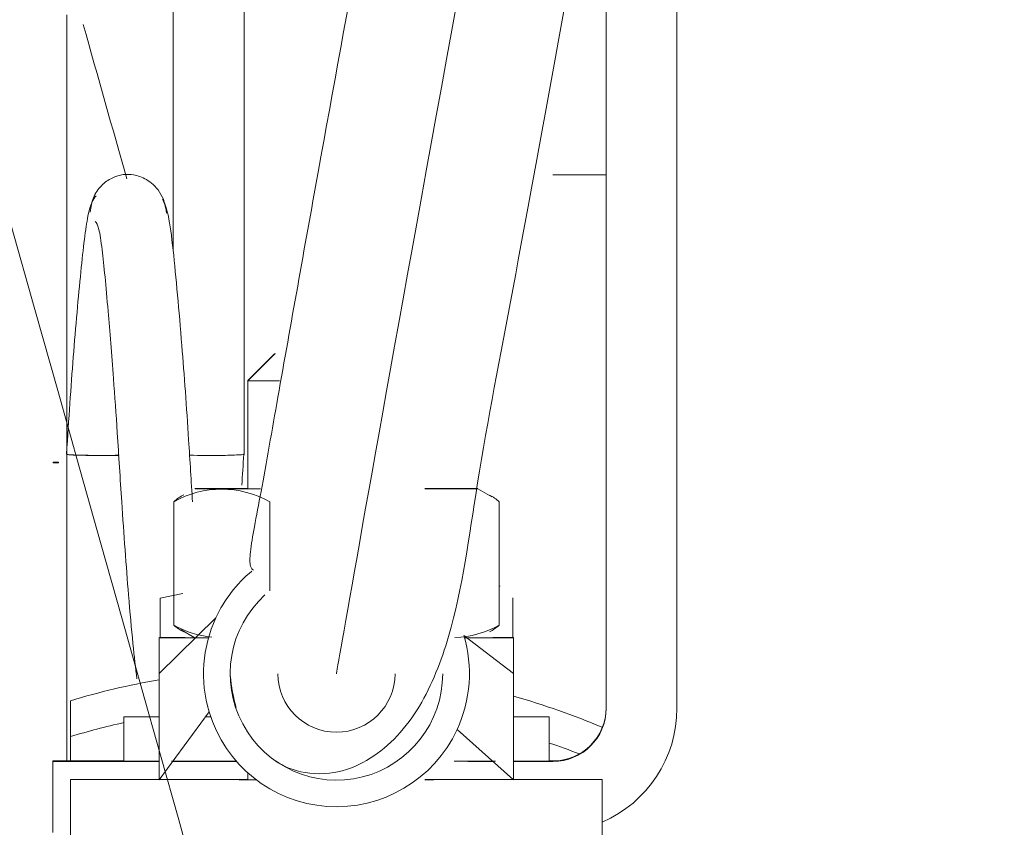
# Model space of a CAD drawing. Header units: millimetres. Extents: x -2674 to -2203, y -551 to -52.
# Tile 117 of 138: x -2285.03 to -2284.474, y -73.37 to -72.914. Entities that reach past the tile are written whole.
import ezdxf
from ezdxf.lldxf.tags import DXFTag

# ---------------------------------------------------------------- set-up
doc = ezdxf.new("R2010")
doc.units = ezdxf.units.MM
doc.layers.add('layer 1', color=7, linetype='Continuous')
tags = doc.linetypes.add('New Line10', pattern=[28.3, 19, -3.1, 3.1, -3.1]).pattern_tags.tags
tags[10:11] = [DXFTag(74, 4), DXFTag(75, 0), DXFTag(340, '0'), DXFTag(46, 1.0), DXFTag(50, 0.0), DXFTag(44, 0.0), DXFTag(45, 0.0)]
tags[8:9] = [DXFTag(74, 4), DXFTag(75, 0), DXFTag(340, '0'), DXFTag(46, 1.0), DXFTag(50, 0.0), DXFTag(44, 0.0), DXFTag(45, 0.0)]
tags[6:7] = [DXFTag(74, 4), DXFTag(75, 0), DXFTag(340, '0'), DXFTag(46, 1.0), DXFTag(50, 0.0), DXFTag(44, 0.0), DXFTag(45, 0.0)]
tags[4:5] = [DXFTag(74, 4), DXFTag(75, 0), DXFTag(340, '0'), DXFTag(46, 1.0), DXFTag(50, 0.0), DXFTag(44, 0.0), DXFTag(45, 0.0)]
tags = doc.linetypes.add('New Line13', pattern=[28.3, 19, -3.1, 3.1, -3.1]).pattern_tags.tags
tags[10:11] = [DXFTag(74, 4), DXFTag(75, 0), DXFTag(340, '0'), DXFTag(46, 1.0), DXFTag(50, 0.0), DXFTag(44, 0.0), DXFTag(45, 0.0)]
tags[8:9] = [DXFTag(74, 4), DXFTag(75, 0), DXFTag(340, '0'), DXFTag(46, 1.0), DXFTag(50, 0.0), DXFTag(44, 0.0), DXFTag(45, 0.0)]
tags[6:7] = [DXFTag(74, 4), DXFTag(75, 0), DXFTag(340, '0'), DXFTag(46, 1.0), DXFTag(50, 0.0), DXFTag(44, 0.0), DXFTag(45, 0.0)]
tags[4:5] = [DXFTag(74, 4), DXFTag(75, 0), DXFTag(340, '0'), DXFTag(46, 1.0), DXFTag(50, 0.0), DXFTag(44, 0.0), DXFTag(45, 0.0)]
tags = doc.linetypes.add('New Line7', pattern=[28.3, 19, -3.1, 3.1, -3.1]).pattern_tags.tags
tags[10:11] = [DXFTag(74, 4), DXFTag(75, 0), DXFTag(340, '0'), DXFTag(46, 1.0), DXFTag(50, 0.0), DXFTag(44, 0.0), DXFTag(45, 0.0)]
tags[8:9] = [DXFTag(74, 4), DXFTag(75, 0), DXFTag(340, '0'), DXFTag(46, 1.0), DXFTag(50, 0.0), DXFTag(44, 0.0), DXFTag(45, 0.0)]
tags[6:7] = [DXFTag(74, 4), DXFTag(75, 0), DXFTag(340, '0'), DXFTag(46, 1.0), DXFTag(50, 0.0), DXFTag(44, 0.0), DXFTag(45, 0.0)]
tags[4:5] = [DXFTag(74, 4), DXFTag(75, 0), DXFTag(340, '0'), DXFTag(46, 1.0), DXFTag(50, 0.0), DXFTag(44, 0.0), DXFTag(45, 0.0)]

msp = doc.modelspace()

# ---------------------------------------------------------------- linework, layer by layer
at = {"layer": 'layer 1', "linetype": 'New Line7', "lineweight": 9}
msp.add_open_spline([(-2290.80426, -52.67996), (-2290.80426, -52.67996), (-2290.80426, -52.67996), (-2290.80426, -52.67996), (-2290.80426, -52.67996), (-2290.80426, -52.67996), (-2284.83086, -73.73066), (-2284.83786, -73.73066), (-2284.83786, -73.73066), (-2284.83786, -73.73066), (-2284.83796, -73.73066), (-2284.83796, -73.73066)], degree=3, knots=[0, 0, 0, 0, 0.25, 0.25, 0.25, 0.25, 0.5, 0.5, 0.5, 0.5, 1, 1, 1, 1], dxfattribs=at)
at = {"layer": 'layer 1', "linetype": 'New Line13', "lineweight": 9}
msp.add_open_spline([(-2284.54386, -71.89816), (-2284.54386, -71.88876), (-2284.54386, -71.87936), (-2284.54386, -71.86996), (-2284.54386, -71.86996), (-2284.54386, -69.95976), (-2285.35076, -70.21006), (-2285.81526, -71.79456), (-2285.81526, -71.79456), (-2286.51296, -74.17496), (-2286.43786, -79.56646), (-2286.26386, -82.81576), (-2286.26386, -82.81576), (-2286.15636, -84.82396), (-2286.01106, -86.01386), (-2286.01106, -88.53376), (-2286.01106, -88.53376), (-2286.01106, -88.53906), (-2286.01106, -88.54446), (-2286.01106, -88.54976), (-2286.01106, -88.54976), (-2286.01106, -92.71616), (-2286.17996, -96.49006), (-2286.17996, -100.65646), (-2286.17996, -100.65646), (-2286.17996, -100.65816), (-2286.17996, -100.65986), (-2286.17996, -100.66146)], degree=3, knots=[0, 0, 0, 0, 0.125, 0.125, 0.125, 0.125, 0.25, 0.25, 0.25, 0.25, 0.375, 0.375, 0.375, 0.375, 0.5, 0.5, 0.5, 0.5, 0.625, 0.625, 0.625, 0.625, 0.75, 0.75, 0.75, 0.75, 1, 1, 1, 1], dxfattribs=at)
at = {"layer": 'layer 1', "lineweight": 9}
for points, knots in [([(-2284.47416, -71.87896), (-2284.47646, -71.71956), (-2284.47916, -71.58496), (-2284.48816, -71.45806), (-2284.48816, -71.45806), (-2284.49636, -71.34256), (-2284.50966, -71.23356), (-2284.52646, -71.13606), (-2284.52646, -71.13606), (-2284.54106, -71.05126), (-2284.55816, -70.97516), (-2284.57806, -70.90686), (-2284.57806, -70.90686), (-2284.59076, -70.86306), (-2284.60456, -70.82236), (-2284.61946, -70.78496), (-2284.61946, -70.78496), (-2284.63206, -70.75326), (-2284.64536, -70.72386), (-2284.65946, -70.69666), (-2284.65946, -70.69666), (-2284.67136, -70.67366), (-2284.68376, -70.65226), (-2284.69706, -70.63216), (-2284.69706, -70.63216), (-2284.71206, -70.60946), (-2284.72806, -70.58826), (-2284.74506, -70.56926), (-2284.74506, -70.56926), (-2284.77266, -70.53846), (-2284.80266, -70.51316), (-2284.83396, -70.49426), (-2284.83396, -70.49426), (-2284.86726, -70.47416), (-2284.90186, -70.46136), (-2284.93666, -70.45526), (-2284.93666, -70.45526), (-2284.97026, -70.44926), (-2285.00416, -70.44956), (-2285.03816, -70.45546), (-2285.03816, -70.45546), (-2285.06986, -70.46096), (-2285.10166, -70.47126), (-2285.13366, -70.48636), (-2285.13366, -70.48636), (-2285.16066, -70.49906), (-2285.18786, -70.51526), (-2285.21436, -70.53426), (-2285.21436, -70.53426), (-2285.23876, -70.55166), (-2285.26266, -70.57156), (-2285.28636, -70.59356), (-2285.28636, -70.59356), (-2285.31486, -70.62026), (-2285.34306, -70.65036), (-2285.37096, -70.68356), (-2285.37096, -70.68356), (-2285.40366, -70.72256), (-2285.43596, -70.76596), (-2285.46796, -70.81396), (-2285.46796, -70.81396), (-2285.50006, -70.86206), (-2285.53196, -70.91476), (-2285.56326, -70.97196), (-2285.56326, -70.97196), (-2285.59336, -71.02676), (-2285.62306, -71.08566), (-2285.65216, -71.14856), (-2285.65216, -71.14856), (-2285.68006, -71.20876), (-2285.70736, -71.27256), (-2285.73416, -71.34016), (-2285.73416, -71.34016), (-2285.76046, -71.40656), (-2285.78626, -71.47656), (-2285.81136, -71.55016), (-2285.81136, -71.55016), (-2285.86126, -71.69676), (-2285.90836, -71.85786), (-2285.95206, -72.03236), (-2285.95206, -72.03236), (-2285.99556, -72.20606), (-2286.03576, -72.39296), (-2286.07276, -72.59116), (-2286.07276, -72.59116), (-2286.10976, -72.78936), (-2286.14356, -72.99876), (-2286.17426, -73.21716), (-2286.17426, -73.21716), (-2286.20506, -73.43576), (-2286.23266, -73.66336), (-2286.25746, -73.89786), (-2286.25746, -73.89786), (-2286.28236, -74.13286), (-2286.30436, -74.37486), (-2286.32386, -74.62206), (-2286.32386, -74.62206), (-2286.34336, -74.87046), (-2286.36026, -75.12416), (-2286.37486, -75.38146), (-2286.37486, -75.38146), (-2286.38136, -75.49636), (-2286.38736, -75.61206), (-2286.39296, -75.72836), (-2286.39296, -75.72836), (-2286.39876, -75.84896), (-2286.40406, -75.97026), (-2286.40896, -76.09216), (-2286.40896, -76.09216), (-2286.41396, -76.21836), (-2286.41846, -76.34516), (-2286.42256, -76.47246), (-2286.42256, -76.47246), (-2286.42656, -76.59426), (-2286.42996, -76.71646), (-2286.43306, -76.83906), (-2286.43306, -76.83906), (-2286.43576, -76.94246), (-2286.43806, -77.04616), (-2286.44006, -77.15006), (-2286.44006, -77.15006), (-2286.44176, -77.23476), (-2286.44326, -77.31956), (-2286.44456, -77.40436), (-2286.44456, -77.40436), (-2286.44596, -77.49256), (-2286.44716, -77.58086), (-2286.44816, -77.66916), (-2286.44816, -77.66916), (-2286.44956, -77.79696), (-2286.45066, -77.92486), (-2286.45136, -78.05286), (-2286.45136, -78.05286), (-2286.45216, -78.20326), (-2286.45246, -78.35376), (-2286.45236, -78.50406), (-2286.45236, -78.50406), (-2286.45226, -78.65246), (-2286.45166, -78.80066), (-2286.45066, -78.94856), (-2286.45066, -78.94856), (-2286.44966, -79.09056), (-2286.44826, -79.23216), (-2286.44656, -79.37336), (-2286.44656, -79.37336), (-2286.44496, -79.50876), (-2286.44296, -79.64376), (-2286.44056, -79.77826), (-2286.44056, -79.77826), (-2286.43826, -79.91116), (-2286.43566, -80.04356), (-2286.43276, -80.17536), (-2286.43276, -80.17536), (-2286.42706, -80.43856), (-2286.42006, -80.69906), (-2286.41206, -80.95526), (-2286.41206, -80.95526), (-2286.40416, -81.21116), (-2286.39516, -81.46286), (-2286.38546, -81.70876), (-2286.38546, -81.70876), (-2286.37566, -81.95426), (-2286.36506, -82.19406), (-2286.35386, -82.42566), (-2286.35386, -82.42566), (-2286.34266, -82.65696), (-2286.33076, -82.88016), (-2286.31856, -83.09446), (-2286.31856, -83.09446), (-2286.30626, -83.30916), (-2286.29366, -83.51496), (-2286.28086, -83.71506), (-2286.28086, -83.71506), (-2286.26816, -83.91576), (-2286.25526, -84.11076), (-2286.24236, -84.30356), (-2286.24236, -84.30356), (-2286.22956, -84.49646), (-2286.21686, -84.68726), (-2286.20436, -84.87966), (-2286.20436, -84.87966), (-2286.19196, -85.07136), (-2286.17986, -85.26466), (-2286.16826, -85.46416), (-2286.16826, -85.46416), (-2286.15686, -85.66176), (-2286.14586, -85.86536), (-2286.13586, -86.07876), (-2286.13586, -86.07876), (-2286.12846, -86.23666), (-2286.12146, -86.39996), (-2286.11526, -86.56956), (-2286.11526, -86.56956), (-2286.10906, -86.73786), (-2286.10346, -86.91246), (-2286.09876, -87.09286), (-2286.09876, -87.09286), (-2286.09476, -87.24716), (-2286.09136, -87.40576), (-2286.08866, -87.56756), (-2286.08866, -87.56756), (-2286.08596, -87.73236), (-2286.08396, -87.90046), (-2286.08266, -88.06996), (-2286.08266, -88.06996), (-2286.08136, -88.24606), (-2286.08096, -88.42376), (-2286.08096, -88.60116), (-2286.08096, -88.60116), (-2286.08096, -88.77776), (-2286.08136, -88.95416), (-2286.08206, -89.13026), (-2286.08206, -89.13026), (-2286.08266, -89.30416), (-2286.08356, -89.47776), (-2286.08476, -89.65076), (-2286.08476, -89.65076), (-2286.08586, -89.82256), (-2286.08726, -89.99386), (-2286.08886, -90.16436), (-2286.08886, -90.16436), (-2286.09046, -90.33446), (-2286.09226, -90.50376), (-2286.09426, -90.67236), (-2286.09426, -90.67236), (-2286.09846, -91.02506), (-2286.10356, -91.37446), (-2286.10906, -91.72066), (-2286.10906, -91.72066), (-2286.11466, -92.06726), (-2286.12086, -92.41066), (-2286.12736, -92.75176), (-2286.12736, -92.75176), (-2286.13396, -93.09306), (-2286.14086, -93.43206), (-2286.14786, -93.76986), (-2286.14786, -93.76986), (-2286.15496, -94.10776), (-2286.16216, -94.44456), (-2286.16926, -94.78156), (-2286.16926, -94.78156), (-2286.17646, -95.11836), (-2286.18356, -95.45536), (-2286.19046, -95.79396), (-2286.19046, -95.79396), (-2286.19556, -96.04206), (-2286.20046, -96.29086), (-2286.20516, -96.54106), (-2286.20516, -96.54106), (-2286.20996, -96.79096), (-2286.21446, -97.04206), (-2286.21866, -97.29496), (-2286.21866, -97.29496), (-2286.22286, -97.54286), (-2286.22676, -97.79246), (-2286.23026, -98.04376), (-2286.23026, -98.04376), (-2286.23166, -98.13966), (-2286.23296, -98.23596), (-2286.23416, -98.33246), (-2286.23416, -98.33246), (-2286.23536, -98.43056), (-2286.23656, -98.52896), (-2286.23776, -98.62776), (-2286.23776, -98.62776), (-2286.23916, -98.75106), (-2286.24046, -98.87476), (-2286.24166, -98.99866), (-2286.24166, -98.99866), (-2286.24316, -99.15156), (-2286.24436, -99.30466), (-2286.24556, -99.45986), (-2286.24556, -99.45986), (-2286.24686, -99.64486), (-2286.24796, -99.83276), (-2286.24866, -100.01326), (-2286.24866, -100.01326), (-2286.24926, -100.17476), (-2286.24956, -100.33026), (-2286.24976, -100.50146)], [0, 0, 0, 0, 0.014085, 0.014085, 0.014085, 0.014085, 0.028169, 0.028169, 0.028169, 0.028169, 0.042254, 0.042254, 0.042254, 0.042254, 0.056338, 0.056338, 0.056338, 0.056338, 0.070423, 0.070423, 0.070423, 0.070423, 0.084507, 0.084507, 0.084507, 0.084507, 0.098592, 0.098592, 0.098592, 0.098592, 0.112676, 0.112676, 0.112676, 0.112676, 0.126761, 0.126761, 0.126761, 0.126761, 0.140845, 0.140845, 0.140845, 0.140845, 0.15493, 0.15493, 0.15493, 0.15493, 0.169014, 0.169014, 0.169014, 0.169014, 0.183099, 0.183099, 0.183099, 0.183099, 0.197183, 0.197183, 0.197183, 0.197183, 0.211268, 0.211268, 0.211268, 0.211268, 0.225352, 0.225352, 0.225352, 0.225352, 0.239437, 0.239437, 0.239437, 0.239437, 0.253521, 0.253521, 0.253521, 0.253521, 0.267606, 0.267606, 0.267606, 0.267606, 0.28169, 0.28169, 0.28169, 0.28169, 0.295775, 0.295775, 0.295775, 0.295775, 0.309859, 0.309859, 0.309859, 0.309859, 0.323944, 0.323944, 0.323944, 0.323944, 0.338028, 0.338028, 0.338028, 0.338028, 0.352113, 0.352113, 0.352113, 0.352113, 0.366197, 0.366197, 0.366197, 0.366197, 0.380282, 0.380282, 0.380282, 0.380282, 0.394366, 0.394366, 0.394366, 0.394366, 0.408451, 0.408451, 0.408451, 0.408451, 0.422535, 0.422535, 0.422535, 0.422535, 0.43662, 0.43662, 0.43662, 0.43662, 0.450704, 0.450704, 0.450704, 0.450704, 0.464789, 0.464789, 0.464789, 0.464789, 0.478873, 0.478873, 0.478873, 0.478873, 0.492958, 0.492958, 0.492958, 0.492958, 0.507042, 0.507042, 0.507042, 0.507042, 0.521127, 0.521127, 0.521127, 0.521127, 0.535211, 0.535211, 0.535211, 0.535211, 0.549296, 0.549296, 0.549296, 0.549296, 0.56338, 0.56338, 0.56338, 0.56338, 0.577465, 0.577465, 0.577465, 0.577465, 0.591549, 0.591549, 0.591549, 0.591549, 0.605634, 0.605634, 0.605634, 0.605634, 0.619718, 0.619718, 0.619718, 0.619718, 0.633803, 0.633803, 0.633803, 0.633803, 0.647887, 0.647887, 0.647887, 0.647887, 0.661972, 0.661972, 0.661972, 0.661972, 0.676056, 0.676056, 0.676056, 0.676056, 0.690141, 0.690141, 0.690141, 0.690141, 0.704225, 0.704225, 0.704225, 0.704225, 0.71831, 0.71831, 0.71831, 0.71831, 0.732394, 0.732394, 0.732394, 0.732394, 0.746479, 0.746479, 0.746479, 0.746479, 0.760563, 0.760563, 0.760563, 0.760563, 0.774648, 0.774648, 0.774648, 0.774648, 0.788732, 0.788732, 0.788732, 0.788732, 0.802817, 0.802817, 0.802817, 0.802817, 0.816901, 0.816901, 0.816901, 0.816901, 0.830986, 0.830986, 0.830986, 0.830986, 0.84507, 0.84507, 0.84507, 0.84507, 0.859155, 0.859155, 0.859155, 0.859155, 0.873239, 0.873239, 0.873239, 0.873239, 0.887324, 0.887324, 0.887324, 0.887324, 0.901408, 0.901408, 0.901408, 0.901408, 0.915493, 0.915493, 0.915493, 0.915493, 0.929577, 0.929577, 0.929577, 0.929577, 0.943662, 0.943662, 0.943662, 0.943662, 0.957746, 0.957746, 0.957746, 0.957746, 0.971831, 0.971831, 0.971831, 0.971831, 1, 1, 1, 1]), ([(-2286.10986, -100.50146), (-2286.10966, -100.35056), (-2286.10936, -100.21246), (-2286.10886, -100.06926), (-2286.10886, -100.06926), (-2286.10836, -99.90186), (-2286.10736, -99.72726), (-2286.10626, -99.55536), (-2286.10626, -99.55536), (-2286.10526, -99.40826), (-2286.10406, -99.26306), (-2286.10276, -99.11786), (-2286.10276, -99.11786), (-2286.10166, -98.99676), (-2286.10046, -98.87576), (-2286.09916, -98.75516), (-2286.09916, -98.75516), (-2286.09816, -98.65846), (-2286.09706, -98.56196), (-2286.09586, -98.46576), (-2286.09586, -98.46576), (-2286.09476, -98.37886), (-2286.09366, -98.29206), (-2286.09256, -98.20546), (-2286.09256, -98.20546), (-2286.08976, -97.99646), (-2286.08666, -97.78876), (-2286.08346, -97.58216), (-2286.08346, -97.58216), (-2286.08006, -97.36976), (-2286.07646, -97.15866), (-2286.07276, -96.94856), (-2286.07276, -96.94856), (-2286.06596, -96.57226), (-2286.05876, -96.19926), (-2286.05116, -95.82816), (-2286.05116, -95.82816), (-2286.04366, -95.45696), (-2286.03586, -95.08776), (-2286.02796, -94.71876), (-2286.02796, -94.71876), (-2286.02096, -94.38936), (-2286.01396, -94.06016), (-2286.00706, -93.72976), (-2286.00706, -93.72976), (-2286.00016, -93.39976), (-2285.99346, -93.06866), (-2285.98716, -92.73526), (-2285.98716, -92.73526), (-2285.98076, -92.40246), (-2285.97476, -92.06746), (-2285.96926, -91.72936), (-2285.96926, -91.72936), (-2285.96386, -91.39206), (-2285.95896, -91.05166), (-2285.95476, -90.70806), (-2285.95476, -90.70806), (-2285.95246, -90.51306), (-2285.95036, -90.31706), (-2285.94856, -90.12016), (-2285.94856, -90.12016), (-2285.94666, -89.92216), (-2285.94516, -89.72336), (-2285.94396, -89.52376), (-2285.94396, -89.52376), (-2285.94286, -89.32206), (-2285.94196, -89.11956), (-2285.94146, -88.91676), (-2285.94146, -88.91676), (-2285.94096, -88.70936), (-2285.94066, -88.50156), (-2285.94146, -88.29446), (-2285.94146, -88.29446), (-2285.94226, -88.09246), (-2285.94406, -87.89116), (-2285.94676, -87.69386), (-2285.94676, -87.69386), (-2285.94956, -87.50176), (-2285.95326, -87.31346), (-2285.95786, -87.13106), (-2285.95786, -87.13106), (-2285.96236, -86.94856), (-2285.96786, -86.77186), (-2285.97406, -86.60146), (-2285.97406, -86.60146), (-2285.98026, -86.43006), (-2285.98716, -86.26496), (-2285.99456, -86.10546), (-2285.99456, -86.10546), (-2286.00446, -85.89046), (-2286.01536, -85.68546), (-2286.02686, -85.48666), (-2286.02686, -85.48666), (-2286.03836, -85.28666), (-2286.05036, -85.09306), (-2286.06276, -84.90136), (-2286.06276, -84.90136), (-2286.07506, -84.70946), (-2286.08776, -84.51956), (-2286.10056, -84.32766), (-2286.10056, -84.32766), (-2286.11326, -84.13656), (-2286.12606, -83.94346), (-2286.13876, -83.74496), (-2286.13876, -83.74496), (-2286.15136, -83.54756), (-2286.16396, -83.34466), (-2286.17616, -83.13336), (-2286.17616, -83.13336), (-2286.18826, -82.92276), (-2286.20006, -82.70386), (-2286.21126, -82.47666), (-2286.21126, -82.47666), (-2286.22246, -82.24926), (-2286.23306, -82.01376), (-2286.24286, -81.77236), (-2286.24286, -81.77236), (-2286.25266, -81.53056), (-2286.26166, -81.28296), (-2286.26966, -81.03106), (-2286.26966, -81.03106), (-2286.27776, -80.77876), (-2286.28486, -80.52216), (-2286.29086, -80.26266), (-2286.29086, -80.26266), (-2286.29386, -80.13286), (-2286.29656, -80.00226), (-2286.29896, -79.87106), (-2286.29896, -79.87106), (-2286.30136, -79.73926), (-2286.30356, -79.60696), (-2286.30536, -79.47406), (-2286.30536, -79.47406), (-2286.30716, -79.33626), (-2286.30866, -79.19786), (-2286.30986, -79.05916), (-2286.30986, -79.05916), (-2286.31106, -78.91466), (-2286.31186, -78.76966), (-2286.31226, -78.62456), (-2286.31226, -78.62456), (-2286.31256, -78.47436), (-2286.31256, -78.32396), (-2286.31196, -78.17346), (-2286.31196, -78.17346), (-2286.31146, -78.03936), (-2286.31056, -77.90516), (-2286.30926, -77.77106), (-2286.30926, -77.77106), (-2286.30836, -77.67686), (-2286.30716, -77.58266), (-2286.30586, -77.48856), (-2286.30586, -77.48856), (-2286.30466, -77.40726), (-2286.30336, -77.32606), (-2286.30196, -77.24486), (-2286.30196, -77.24486), (-2286.30016, -77.14766), (-2286.29816, -77.05056), (-2286.29586, -76.95366), (-2286.29586, -76.95366), (-2286.29316, -76.83736), (-2286.29016, -76.72136), (-2286.28666, -76.60566), (-2286.28666, -76.60566), (-2286.28286, -76.47726), (-2286.27866, -76.34926), (-2286.27386, -76.22186), (-2286.27386, -76.22186), (-2286.26926, -76.09816), (-2286.26416, -75.97486), (-2286.25856, -75.85226), (-2286.25856, -75.85226), (-2286.25326, -75.73406), (-2286.24746, -75.61636), (-2286.24116, -75.49946), (-2286.24116, -75.49946), (-2286.22716, -75.23956), (-2286.21086, -74.98326), (-2286.19186, -74.73206), (-2286.19186, -74.73206), (-2286.17316, -74.48326), (-2286.15186, -74.23946), (-2286.12766, -74.00256), (-2286.12766, -74.00256), (-2286.10356, -73.76606), (-2286.07656, -73.53646), (-2286.04656, -73.31586), (-2286.04656, -73.31586), (-2286.01666, -73.09556), (-2285.98366, -72.88416), (-2285.94746, -72.68396), (-2285.94746, -72.68396), (-2285.91136, -72.48416), (-2285.87206, -72.29546), (-2285.82966, -72.12046), (-2285.82966, -72.12046), (-2285.78696, -71.94496), (-2285.74116, -71.78316), (-2285.69286, -71.63696), (-2285.69286, -71.63696), (-2285.66856, -71.56346), (-2285.64366, -71.49386), (-2285.61826, -71.42806), (-2285.61826, -71.42806), (-2285.59256, -71.36136), (-2285.56636, -71.29846), (-2285.53986, -71.23956), (-2285.53986, -71.23956), (-2285.51216, -71.17816), (-2285.48426, -71.12106), (-2285.45616, -71.06816), (-2285.45616, -71.06816), (-2285.42696, -71.01306), (-2285.39756, -70.96266), (-2285.36806, -70.91686), (-2285.36806, -70.91686), (-2285.33826, -70.87036), (-2285.30846, -70.82866), (-2285.27906, -70.79206), (-2285.27906, -70.79206), (-2285.25356, -70.76026), (-2285.22836, -70.73236), (-2285.20376, -70.70826), (-2285.20376, -70.70826), (-2285.18366, -70.68846), (-2285.16386, -70.67126), (-2285.14496, -70.65676), (-2285.14496, -70.65676), (-2285.12516, -70.64166), (-2285.10626, -70.62936), (-2285.08786, -70.61956), (-2285.08786, -70.61956), (-2285.06586, -70.60796), (-2285.04446, -70.59976), (-2285.02376, -70.59516), (-2285.02376, -70.59516), (-2285.00146, -70.59026), (-2284.97996, -70.58966), (-2284.95976, -70.59306), (-2284.95976, -70.59306), (-2284.93876, -70.59666), (-2284.91916, -70.60476), (-2284.90026, -70.61696), (-2284.90026, -70.61696), (-2284.88216, -70.62876), (-2284.86476, -70.64426), (-2284.84686, -70.66506), (-2284.84686, -70.66506), (-2284.83576, -70.67796), (-2284.82446, -70.69286), (-2284.81296, -70.71046), (-2284.81296, -70.71046), (-2284.80286, -70.72596), (-2284.79266, -70.74366), (-2284.78256, -70.76306), (-2284.78256, -70.76306), (-2284.77076, -70.78596), (-2284.75936, -70.81136), (-2284.74836, -70.83926), (-2284.74836, -70.83926), (-2284.73536, -70.87226), (-2284.72306, -70.90866), (-2284.71156, -70.94866), (-2284.71156, -70.94866), (-2284.69826, -70.99456), (-2284.68606, -71.04526), (-2284.67526, -71.10026), (-2284.67526, -71.10026), (-2284.66316, -71.16176), (-2284.65266, -71.22866), (-2284.64386, -71.30196), (-2284.64386, -71.30196), (-2284.63406, -71.38306), (-2284.62626, -71.47186), (-2284.62166, -71.56396), (-2284.62166, -71.56396), (-2284.61756, -71.64336), (-2284.61586, -71.72516), (-2284.61476, -71.81736)], [0, 0, 0, 0, 0.014085, 0.014085, 0.014085, 0.014085, 0.028169, 0.028169, 0.028169, 0.028169, 0.042254, 0.042254, 0.042254, 0.042254, 0.056338, 0.056338, 0.056338, 0.056338, 0.070423, 0.070423, 0.070423, 0.070423, 0.084507, 0.084507, 0.084507, 0.084507, 0.098592, 0.098592, 0.098592, 0.098592, 0.112676, 0.112676, 0.112676, 0.112676, 0.126761, 0.126761, 0.126761, 0.126761, 0.140845, 0.140845, 0.140845, 0.140845, 0.15493, 0.15493, 0.15493, 0.15493, 0.169014, 0.169014, 0.169014, 0.169014, 0.183099, 0.183099, 0.183099, 0.183099, 0.197183, 0.197183, 0.197183, 0.197183, 0.211268, 0.211268, 0.211268, 0.211268, 0.225352, 0.225352, 0.225352, 0.225352, 0.239437, 0.239437, 0.239437, 0.239437, 0.253521, 0.253521, 0.253521, 0.253521, 0.267606, 0.267606, 0.267606, 0.267606, 0.28169, 0.28169, 0.28169, 0.28169, 0.295775, 0.295775, 0.295775, 0.295775, 0.309859, 0.309859, 0.309859, 0.309859, 0.323944, 0.323944, 0.323944, 0.323944, 0.338028, 0.338028, 0.338028, 0.338028, 0.352113, 0.352113, 0.352113, 0.352113, 0.366197, 0.366197, 0.366197, 0.366197, 0.380282, 0.380282, 0.380282, 0.380282, 0.394366, 0.394366, 0.394366, 0.394366, 0.408451, 0.408451, 0.408451, 0.408451, 0.422535, 0.422535, 0.422535, 0.422535, 0.43662, 0.43662, 0.43662, 0.43662, 0.450704, 0.450704, 0.450704, 0.450704, 0.464789, 0.464789, 0.464789, 0.464789, 0.478873, 0.478873, 0.478873, 0.478873, 0.492958, 0.492958, 0.492958, 0.492958, 0.507042, 0.507042, 0.507042, 0.507042, 0.521127, 0.521127, 0.521127, 0.521127, 0.535211, 0.535211, 0.535211, 0.535211, 0.549296, 0.549296, 0.549296, 0.549296, 0.56338, 0.56338, 0.56338, 0.56338, 0.577465, 0.577465, 0.577465, 0.577465, 0.591549, 0.591549, 0.591549, 0.591549, 0.605634, 0.605634, 0.605634, 0.605634, 0.619718, 0.619718, 0.619718, 0.619718, 0.633803, 0.633803, 0.633803, 0.633803, 0.647887, 0.647887, 0.647887, 0.647887, 0.661972, 0.661972, 0.661972, 0.661972, 0.676056, 0.676056, 0.676056, 0.676056, 0.690141, 0.690141, 0.690141, 0.690141, 0.704225, 0.704225, 0.704225, 0.704225, 0.71831, 0.71831, 0.71831, 0.71831, 0.732394, 0.732394, 0.732394, 0.732394, 0.746479, 0.746479, 0.746479, 0.746479, 0.760563, 0.760563, 0.760563, 0.760563, 0.774648, 0.774648, 0.774648, 0.774648, 0.788732, 0.788732, 0.788732, 0.788732, 0.802817, 0.802817, 0.802817, 0.802817, 0.816901, 0.816901, 0.816901, 0.816901, 0.830986, 0.830986, 0.830986, 0.830986, 0.84507, 0.84507, 0.84507, 0.84507, 0.859155, 0.859155, 0.859155, 0.859155, 0.873239, 0.873239, 0.873239, 0.873239, 0.887324, 0.887324, 0.887324, 0.887324, 0.901408, 0.901408, 0.901408, 0.901408, 0.915493, 0.915493, 0.915493, 0.915493, 0.929577, 0.929577, 0.929577, 0.929577, 0.943662, 0.943662, 0.943662, 0.943662, 0.957746, 0.957746, 0.957746, 0.957746, 0.971831, 0.971831, 0.971831, 0.971831, 1, 1, 1, 1]), ([(-2284.60016, -71.79316), (-2284.60266, -71.79656), (-2284.60516, -71.80016), (-2284.60746, -71.80396), (-2284.60746, -71.80396), (-2284.61146, -71.81046), (-2284.61526, -71.81776), (-2284.61836, -71.82486), (-2284.61836, -71.82486), (-2284.62286, -71.83496), (-2284.62606, -71.84486), (-2284.62896, -71.85456), (-2284.62896, -71.85456), (-2284.63196, -71.86466), (-2284.63486, -71.87466), (-2284.63766, -71.88526), (-2284.63766, -71.88526), (-2284.64156, -71.89956), (-2284.64546, -71.91476), (-2284.64936, -71.93036), (-2284.64936, -71.93036), (-2284.66046, -71.97516), (-2284.67126, -72.02266), (-2284.68176, -72.07106), (-2284.68176, -72.07106), (-2284.69426, -72.12826), (-2284.70636, -72.18666), (-2284.71836, -72.24586), (-2284.71836, -72.24586), (-2284.73096, -72.30756), (-2284.74326, -72.37006), (-2284.75546, -72.43276), (-2284.75546, -72.43276), (-2284.77366, -72.52656), (-2284.79156, -72.62106), (-2284.80926, -72.71596), (-2284.80926, -72.71596), (-2284.82696, -72.81136), (-2284.84446, -72.90716), (-2284.86136, -73.00016), (-2284.86136, -73.00016), (-2284.86916, -73.04336), (-2284.87676, -73.08606), (-2284.88406, -73.12706), (-2284.88406, -73.12706), (-2284.88736, -73.14576), (-2284.89066, -73.16416), (-2284.89356, -73.18026), (-2284.89356, -73.18026), (-2284.89496, -73.18736), (-2284.89616, -73.19406), (-2284.89726, -73.20006), (-2284.89726, -73.20006), (-2284.89826, -73.20546), (-2284.89906, -73.21026), (-2284.89956, -73.21416), (-2284.89956, -73.21416), (-2284.89996, -73.21776), (-2284.90006, -73.22056), (-2284.89946, -73.22236), (-2284.89946, -73.22236), (-2284.89916, -73.22346), (-2284.89856, -73.22416), (-2284.89776, -73.22466)], [0, 0, 0, 0, 0.058824, 0.058824, 0.058824, 0.058824, 0.117647, 0.117647, 0.117647, 0.117647, 0.176471, 0.176471, 0.176471, 0.176471, 0.235294, 0.235294, 0.235294, 0.235294, 0.294118, 0.294118, 0.294118, 0.294118, 0.352941, 0.352941, 0.352941, 0.352941, 0.411765, 0.411765, 0.411765, 0.411765, 0.470588, 0.470588, 0.470588, 0.470588, 0.529412, 0.529412, 0.529412, 0.529412, 0.588235, 0.588235, 0.588235, 0.588235, 0.647059, 0.647059, 0.647059, 0.647059, 0.705882, 0.705882, 0.705882, 0.705882, 0.764706, 0.764706, 0.764706, 0.764706, 0.823529, 0.823529, 0.823529, 0.823529, 0.882353, 0.882353, 0.882353, 0.882353, 1, 1, 1, 1]), ([(-2284.88506, -73.33236), (-2284.88206, -73.33436), (-2284.87926, -73.33576), (-2284.87606, -73.33686), (-2284.87606, -73.33686), (-2284.86986, -73.33896), (-2284.86246, -73.33996), (-2284.85496, -73.33906), (-2284.85496, -73.33906), (-2284.84856, -73.33836), (-2284.84216, -73.33626), (-2284.83606, -73.33306), (-2284.83606, -73.33306), (-2284.83056, -73.33006), (-2284.82526, -73.32616), (-2284.82036, -73.32156), (-2284.82036, -73.32156), (-2284.81546, -73.31696), (-2284.81096, -73.31156), (-2284.80696, -73.30556), (-2284.80696, -73.30556), (-2284.79936, -73.29426), (-2284.79376, -73.28086), (-2284.78936, -73.26716), (-2284.78936, -73.26716), (-2284.78056, -73.23956), (-2284.77696, -73.21106), (-2284.77246, -73.18206), (-2284.77246, -73.18206), (-2284.76686, -73.14666), (-2284.75986, -73.11056), (-2284.75286, -73.07336), (-2284.75286, -73.07336), (-2284.73696, -72.98926), (-2284.72096, -72.89916), (-2284.70466, -72.80966), (-2284.70466, -72.80966), (-2284.68776, -72.71756), (-2284.67056, -72.62626), (-2284.65306, -72.53536), (-2284.65306, -72.53536), (-2284.63546, -72.44366), (-2284.61766, -72.35246), (-2284.59946, -72.26266), (-2284.59946, -72.26266), (-2284.58266, -72.17936), (-2284.56556, -72.09736), (-2284.54776, -72.02006), (-2284.54776, -72.02006), (-2284.54136, -71.99216), (-2284.53476, -71.96486), (-2284.52826, -71.93956), (-2284.52826, -71.93956), (-2284.52416, -71.92356), (-2284.52006, -71.90836), (-2284.51586, -71.89416), (-2284.51586, -71.89416), (-2284.51506, -71.89176), (-2284.51436, -71.88926), (-2284.51366, -71.88706), (-2284.51366, -71.88706), (-2284.51326, -71.88596), (-2284.51296, -71.88486), (-2284.51276, -71.88416), (-2284.51276, -71.88416), (-2284.51246, -71.88316), (-2284.51236, -71.88256), (-2284.51246, -71.88226), (-2284.51246, -71.88226), (-2284.51246, -71.88186), (-2284.51266, -71.88156), (-2284.51286, -71.88146)], [0, 0, 0, 0, 0.052632, 0.052632, 0.052632, 0.052632, 0.105263, 0.105263, 0.105263, 0.105263, 0.157895, 0.157895, 0.157895, 0.157895, 0.210526, 0.210526, 0.210526, 0.210526, 0.263158, 0.263158, 0.263158, 0.263158, 0.315789, 0.315789, 0.315789, 0.315789, 0.368421, 0.368421, 0.368421, 0.368421, 0.421053, 0.421053, 0.421053, 0.421053, 0.473684, 0.473684, 0.473684, 0.473684, 0.526316, 0.526316, 0.526316, 0.526316, 0.578947, 0.578947, 0.578947, 0.578947, 0.631579, 0.631579, 0.631579, 0.631579, 0.684211, 0.684211, 0.684211, 0.684211, 0.736842, 0.736842, 0.736842, 0.736842, 0.789474, 0.789474, 0.789474, 0.789474, 0.842105, 0.842105, 0.842105, 0.842105, 0.894737, 0.894737, 0.894737, 0.894737, 1, 1, 1, 1]), ([(-2284.94696, -73.02336), (-2284.94726, -73.02096), (-2284.94756, -73.01896), (-2284.94816, -73.01686), (-2284.94816, -73.01686), (-2284.94876, -73.01496), (-2284.94976, -73.01306), (-2284.95086, -73.01136), (-2284.95086, -73.01136), (-2284.95186, -73.00976), (-2284.95306, -73.00836), (-2284.95446, -73.00716), (-2284.95446, -73.00716), (-2284.95566, -73.00606), (-2284.95696, -73.00516), (-2284.95826, -73.00436), (-2284.95826, -73.00436), (-2284.96066, -73.00296), (-2284.96316, -73.00216), (-2284.96546, -73.00176), (-2284.96546, -73.00176), (-2284.96746, -73.00136), (-2284.96936, -73.00136), (-2284.97136, -73.00156), (-2284.97136, -73.00156), (-2284.97336, -73.00186), (-2284.97546, -73.00246), (-2284.97756, -73.00346), (-2284.97756, -73.00346), (-2284.97976, -73.00446), (-2284.98186, -73.00596), (-2284.98366, -73.00786), (-2284.98366, -73.00786), (-2284.98556, -73.00976), (-2284.98716, -73.01216), (-2284.98816, -73.01466), (-2284.98816, -73.01466), (-2284.98916, -73.01706), (-2284.98956, -73.01966), (-2284.98996, -73.02266)], [0, 0, 0, 0, 0.090909, 0.090909, 0.090909, 0.090909, 0.181818, 0.181818, 0.181818, 0.181818, 0.272727, 0.272727, 0.272727, 0.272727, 0.363636, 0.363636, 0.363636, 0.363636, 0.454545, 0.454545, 0.454545, 0.454545, 0.545455, 0.545455, 0.545455, 0.545455, 0.636364, 0.636364, 0.636364, 0.636364, 0.727273, 0.727273, 0.727273, 0.727273, 0.818182, 0.818182, 0.818182, 0.818182, 1, 1, 1, 1]), ([(-2284.98666, -73.01356), (-2284.98836, -73.01556), (-2284.98986, -73.01796), (-2284.99126, -73.02506), (-2284.99126, -73.02506), (-2284.99256, -73.03176), (-2284.99386, -73.04286), (-2284.99526, -73.05646), (-2284.99526, -73.05646), (-2284.99666, -73.07036), (-2284.99816, -73.08706), (-2284.99956, -73.10456), (-2284.99956, -73.10456), (-2285.00086, -73.12136), (-2285.00196, -73.13896), (-2285.00336, -73.15926)], [0, 0, 0, 0, 0.2, 0.2, 0.2, 0.2, 0.4, 0.4, 0.4, 0.4, 0.6, 0.6, 0.6, 0.6, 1, 1, 1, 1]), ([(-2284.93226, -73.18606), (-2284.93296, -73.17456), (-2284.93366, -73.16286), (-2284.93446, -73.15116), (-2284.93446, -73.15116), (-2284.93556, -73.13276), (-2284.93696, -73.11456), (-2284.93826, -73.09796), (-2284.93826, -73.09796), (-2284.93906, -73.08786), (-2284.93986, -73.07826), (-2284.94066, -73.06956), (-2284.94066, -73.06956), (-2284.94156, -73.06006), (-2284.94236, -73.05156), (-2284.94316, -73.04426), (-2284.94316, -73.04426), (-2284.94406, -73.03616), (-2284.94496, -73.02946), (-2284.94586, -73.02496), (-2284.94586, -73.02496), (-2284.94696, -73.01986), (-2284.94806, -73.01756), (-2284.94926, -73.01536)], [0, 0, 0, 0, 0.142857, 0.142857, 0.142857, 0.142857, 0.285714, 0.285714, 0.285714, 0.285714, 0.428571, 0.428571, 0.428571, 0.428571, 0.571429, 0.571429, 0.571429, 0.571429, 0.714286, 0.714286, 0.714286, 0.714286, 1, 1, 1, 1]), ([(-2284.98726, -73.02796), (-2284.98646, -73.02876), (-2284.98576, -73.02956), (-2284.98506, -73.03246), (-2284.98506, -73.03246), (-2284.98446, -73.03486), (-2284.98386, -73.03896), (-2284.98326, -73.04396), (-2284.98326, -73.04396), (-2284.98216, -73.05266), (-2284.98106, -73.06446), (-2284.97986, -73.07856), (-2284.97986, -73.07856), (-2284.97886, -73.08996), (-2284.97786, -73.10276), (-2284.97686, -73.11646), (-2284.97686, -73.11646), (-2284.97606, -73.12636), (-2284.97536, -73.13666), (-2284.97466, -73.14716), (-2284.97466, -73.14716), (-2284.97386, -73.15996), (-2284.97306, -73.17316), (-2284.97216, -73.18606), (-2284.97216, -73.18606), (-2284.97096, -73.20436), (-2284.96966, -73.22236), (-2284.96836, -73.23846), (-2284.96836, -73.23846), (-2284.96746, -73.24846), (-2284.96666, -73.25766), (-2284.96586, -73.26596), (-2284.96586, -73.26596), (-2284.96516, -73.27326), (-2284.96436, -73.27986), (-2284.96366, -73.28576)], [0, 0, 0, 0, 0.1, 0.1, 0.1, 0.1, 0.2, 0.2, 0.2, 0.2, 0.3, 0.3, 0.3, 0.3, 0.4, 0.4, 0.4, 0.4, 0.5, 0.5, 0.5, 0.5, 0.6, 0.6, 0.6, 0.6, 0.7, 0.7, 0.7, 0.7, 0.8, 0.8, 0.8, 0.8, 1, 1, 1, 1]), ([(-2285.00316, -73.15926), (-2285.00316, -73.15946), (-2284.99946, -73.15966), (-2284.99346, -73.15976), (-2284.99346, -73.15976), (-2284.98746, -73.15996), (-2284.98006, -73.15996), (-2284.97386, -73.15986)], [0, 0, 0, 0, 0.333333, 0.333333, 0.333333, 0.333333, 1, 1, 1, 1]), ([(-2285.00316, -73.15936), (-2285.00236, -73.15956), (-2284.99826, -73.15976), (-2284.99236, -73.15986), (-2284.99236, -73.15986), (-2284.98646, -73.15996), (-2284.97946, -73.15996), (-2284.97366, -73.15976)], [0, 0, 0, 0, 0.333333, 0.333333, 0.333333, 0.333333, 1, 1, 1, 1]), ([(-2284.93406, -73.15976), (-2284.92826, -73.15996), (-2284.92086, -73.15996), (-2284.91466, -73.15986), (-2284.91466, -73.15986), (-2284.90846, -73.15976), (-2284.90416, -73.15956), (-2284.90346, -73.15926)], [0, 0, 0, 0, 0.333333, 0.333333, 0.333333, 0.333333, 1, 1, 1, 1]), ([(-2284.93406, -73.15976), (-2284.92796, -73.15996), (-2284.92006, -73.15996), (-2284.91366, -73.15986), (-2284.91366, -73.15986), (-2284.90716, -73.15966), (-2284.90316, -73.15946), (-2284.90316, -73.15926)], [0, 0, 0, 0, 0.333333, 0.333333, 0.333333, 0.333333, 1, 1, 1, 1]), ([(-2284.90106, -73.17876), (-2284.92106, -73.17876), (-2284.93216, -73.17876), (-2284.93076, -73.17876), (-2284.93076, -73.17876), (-2284.92936, -73.17876), (-2284.91566, -73.17876), (-2284.89396, -73.17876)], [0, 0, 0, 0, 0.333333, 0.333333, 0.333333, 0.333333, 1, 1, 1, 1]), ([(-2284.90106, -73.17856), (-2284.91996, -73.17856), (-2284.93096, -73.17856), (-2284.93096, -73.17856), (-2284.93096, -73.17856), (-2284.93096, -73.17866), (-2284.91996, -73.17866), (-2284.90106, -73.17866)], [0, 0, 0, 0, 0.333333, 0.333333, 0.333333, 0.333333, 1, 1, 1, 1]), ([(-2284.89136, -73.23856), (-2284.91176, -73.25706), (-2284.91686, -73.28706), (-2284.90386, -73.31126), (-2284.90386, -73.31126), (-2284.89096, -73.33556), (-2284.86306, -73.34786), (-2284.83636, -73.34116), (-2284.83636, -73.34116), (-2284.80976, -73.33446), (-2284.79106, -73.31046), (-2284.79106, -73.28296)], [0, 0, 0, 0, 0.25, 0.25, 0.25, 0.25, 0.5, 0.5, 0.5, 0.5, 1, 1, 1, 1]), ([(-2284.88406, -73.28296), (-2284.88406, -73.30116), (-2284.86926, -73.31596), (-2284.85106, -73.31596), (-2284.85106, -73.31596), (-2284.83276, -73.31596), (-2284.81796, -73.30116), (-2284.81796, -73.28296)], [0, 0, 0, 0, 0.333333, 0.333333, 0.333333, 0.333333, 1, 1, 1, 1]), ([(-2284.92286, -73.30446), (-2284.91386, -73.33436), (-2284.88746, -73.35556), (-2284.85636, -73.35776), (-2284.85636, -73.35776), (-2284.82526, -73.35996), (-2284.79606, -73.34276), (-2284.78296, -73.31446)], [0, 0, 0, 0, 0.333333, 0.333333, 0.333333, 0.333333, 1, 1, 1, 1]), ([(-2284.98106, -73.33216), (-2284.98896, -73.33216), (-2284.99656, -73.33216), (-2285.00226, -73.33216), (-2285.00226, -73.33216), (-2285.00786, -73.33216), (-2285.01106, -73.33216), (-2285.01106, -73.33216)], [0, 0, 0, 0, 0.333333, 0.333333, 0.333333, 0.333333, 1, 1, 1, 1]), ([(-2285.01106, -73.33246), (-2285.01106, -73.33246), (-2285.00786, -73.33246), (-2285.00226, -73.33246), (-2285.00226, -73.33246), (-2284.99656, -73.33246), (-2284.98896, -73.33246), (-2284.98106, -73.33246)], [0, 0, 0, 0, 0.333333, 0.333333, 0.333333, 0.333333, 1, 1, 1, 1]), ([(-2284.94106, -73.34256), (-2284.95696, -73.34256), (-2284.97216, -73.34256), (-2284.98346, -73.34256), (-2284.98346, -73.34256), (-2284.99466, -73.34256), (-2285.00106, -73.34256), (-2285.00106, -73.34256)], [0, 0, 0, 0, 0.333333, 0.333333, 0.333333, 0.333333, 1, 1, 1, 1]), ([(-2284.70106, -73.34256), (-2284.70106, -73.34256), (-2284.70736, -73.34256), (-2284.71856, -73.34256), (-2284.71856, -73.34256), (-2284.72986, -73.34256), (-2284.74506, -73.34256), (-2284.76106, -73.34256)], [0, 0, 0, 0, 0.333333, 0.333333, 0.333333, 0.333333, 1, 1, 1, 1])]:
    msp.add_open_spline(points, degree=3, knots=knots, dxfattribs=at)
at = {"layer": 'layer 1', "linetype": 'New Line10', "lineweight": 9}
msp.add_open_spline([(-2284.54386, -71.89816), (-2284.54386, -71.88876), (-2284.54386, -71.87936), (-2284.54386, -71.86996), (-2284.54386, -71.86996), (-2284.54386, -71.52916), (-2284.85106, -73.28326), (-2284.85106, -73.28296), (-2284.85106, -73.28296), (-2284.85106, -73.28296), (-2284.85106, -73.28296), (-2284.85106, -73.28296)], degree=3, knots=[0, 0, 0, 0, 0.25, 0.25, 0.25, 0.25, 0.5, 0.5, 0.5, 0.5, 1, 1, 1, 1], dxfattribs=at)
at = {"layer": 'layer 1', "lineweight": 9}
for points in [[(-2284.90316, -73.15926), (-2284.90316, -73.15926), (-2284.90316, -72.72216), (-2284.90316, -72.72216)], [(-2284.65886, -72.72366), (-2284.65886, -72.72366), (-2284.65886, -73.30246), (-2284.65886, -73.30246)], [(-2284.94316, -72.86136), (-2284.94316, -72.86136), (-2284.94316, -73.04406), (-2284.94316, -73.04406)], [(-2284.69886, -72.86476), (-2284.69886, -72.86476), (-2284.69886, -73.30246), (-2284.69886, -73.30246)], [(-2285.00316, -72.91146), (-2285.00316, -72.91146), (-2285.00316, -73.33216), (-2285.00316, -73.33216)], [(-2284.96936, -73.00386), (-2284.97736, -72.97556), (-2284.98556, -72.94656), (-2284.99386, -72.91696)], [(-2284.72886, -73.00176), (-2284.72886, -73.00176), (-2284.69886, -73.00176), (-2284.69886, -73.00176)], [(-2284.88606, -73.10256), (-2284.88606, -73.10256), (-2284.90106, -73.11756), (-2284.90106, -73.11756)], [(-2284.88606, -73.10276), (-2284.88606, -73.10276), (-2284.90106, -73.11776), (-2284.90106, -73.11776)], [(-2284.88606, -73.10256), (-2284.88606, -73.10256), (-2284.88576, -73.10256), (-2284.88536, -73.10256)], [(-2284.90106, -73.11756), (-2284.90106, -73.11756), (-2284.90096, -73.11756), (-2284.90086, -73.11756)], [(-2284.90106, -73.11756), (-2284.90106, -73.11756), (-2284.90106, -73.11776), (-2284.90106, -73.11776)], [(-2284.90106, -73.11776), (-2284.90106, -73.11776), (-2284.89446, -73.11776), (-2284.88306, -73.11776)], [(-2284.90106, -73.11776), (-2284.90106, -73.11776), (-2284.90106, -73.17876), (-2284.90106, -73.17876)], [(-2284.90446, -73.17666), (-2284.90406, -73.17106), (-2284.90366, -73.16526), (-2284.90336, -73.15926)], [(-2285.01086, -73.16406), (-2285.01086, -73.16406), (-2285.01086, -73.16376), (-2285.01086, -73.16376)], [(-2285.00786, -73.16376), (-2285.00786, -73.16376), (-2285.01086, -73.16376), (-2285.01086, -73.16376)], [(-2285.01086, -73.16406), (-2285.01086, -73.16406), (-2285.00786, -73.16406), (-2285.00786, -73.16406)], [(-2285.00786, -73.16406), (-2285.00786, -73.16406), (-2285.00786, -73.16376), (-2285.00786, -73.16376)], [(-2284.88866, -73.18606), (-2284.90546, -73.17656), (-2284.92606, -73.17656), (-2284.94286, -73.18596)], [(-2284.93716, -73.18206), (-2284.93916, -73.18316), (-2284.94116, -73.18446), (-2284.94286, -73.18596)], [(-2284.80106, -73.17866), (-2284.78216, -73.17866), (-2284.77116, -73.17866), (-2284.77116, -73.17856)], [(-2284.77116, -73.17856), (-2284.77116, -73.17856), (-2284.78216, -73.17856), (-2284.80106, -73.17856)], [(-2284.77116, -73.17876), (-2284.77116, -73.17876), (-2284.78216, -73.17876), (-2284.80106, -73.17876)], [(-2284.77126, -73.17876), (-2284.77116, -73.17876), (-2284.77116, -73.17876), (-2284.77116, -73.17876)], [(-2284.76336, -73.18326), (-2284.76336, -73.18326), (-2284.77116, -73.17876), (-2284.77116, -73.17876)], [(-2284.75916, -73.18596), (-2284.76086, -73.18446), (-2284.76266, -73.18326), (-2284.76466, -73.18226)], [(-2284.94286, -73.18596), (-2284.94286, -73.18596), (-2284.94286, -73.25556), (-2284.94286, -73.25556)], [(-2284.88866, -73.18606), (-2284.88866, -73.18606), (-2284.88866, -73.23616), (-2284.88866, -73.23616)], [(-2284.75916, -73.18596), (-2284.75916, -73.18596), (-2284.75916, -73.25556), (-2284.75916, -73.25556)], [(-2284.89876, -73.22506), (-2284.90736, -73.23226), (-2284.91436, -73.24126), (-2284.91906, -73.25146)], [(-2284.95046, -73.24036), (-2284.95046, -73.24036), (-2284.93766, -73.23766), (-2284.93766, -73.23766)], [(-2284.75856, -73.23366), (-2284.75856, -73.23366), (-2284.75916, -73.23336), (-2284.75916, -73.23336)], [(-2284.95046, -73.24036), (-2284.95046, -73.24036), (-2284.95046, -73.26256), (-2284.95046, -73.26256)], [(-2284.75156, -73.24026), (-2284.75156, -73.24026), (-2284.75156, -73.26256), (-2284.75156, -73.26256)], [(-2284.95106, -73.28286), (-2284.95106, -73.28286), (-2284.91906, -73.25146), (-2284.91906, -73.25146)], [(-2284.91906, -73.25146), (-2284.92676, -73.26806), (-2284.92816, -73.28696), (-2284.92286, -73.30446)], [(-2284.94286, -73.25556), (-2284.94116, -73.25706), (-2284.93926, -73.25836), (-2284.93716, -73.25936)], [(-2284.94286, -73.25556), (-2284.93626, -73.25926), (-2284.92896, -73.26156), (-2284.92136, -73.26236)], [(-2284.93866, -73.25826), (-2284.93866, -73.25826), (-2284.93096, -73.26276), (-2284.93096, -73.26276)], [(-2284.78416, -73.26256), (-2284.77536, -73.26226), (-2284.76676, -73.25986), (-2284.75916, -73.25556)], [(-2284.76466, -73.25936), (-2284.76266, -73.25826), (-2284.76086, -73.25706), (-2284.75916, -73.25556)], [(-2284.93646, -73.26256), (-2284.95456, -73.26256), (-2284.95586, -73.26266), (-2284.93976, -73.26266)], [(-2284.95106, -73.26256), (-2284.95106, -73.26256), (-2284.95106, -73.26276), (-2284.95106, -73.26276)], [(-2284.93096, -73.26276), (-2284.94396, -73.26276), (-2284.95106, -73.26276), (-2284.95106, -73.26276)], [(-2284.95106, -73.26276), (-2284.95106, -73.26276), (-2284.95106, -73.28276), (-2284.95106, -73.28276)], [(-2284.92326, -73.26276), (-2284.93346, -73.26276), (-2284.93346, -73.26276), (-2284.92326, -73.26276)], [(-2284.78296, -73.31446), (-2284.77526, -73.29786), (-2284.77386, -73.27896), (-2284.77916, -73.26136)], [(-2284.75106, -73.28286), (-2284.75106, -73.28286), (-2284.77916, -73.26136), (-2284.77916, -73.26136)], [(-2284.77876, -73.26276), (-2284.77376, -73.26276), (-2284.77116, -73.26276), (-2284.77116, -73.26276)], [(-2284.77116, -73.26276), (-2284.77116, -73.26276), (-2284.77306, -73.26276), (-2284.77696, -73.26276)], [(-2284.77666, -73.26276), (-2284.76016, -73.26276), (-2284.75106, -73.26276), (-2284.75106, -73.26276)], [(-2284.75106, -73.26276), (-2284.75106, -73.26276), (-2284.75996, -73.26276), (-2284.77626, -73.26276)], [(-2284.76286, -73.26266), (-2284.75506, -73.26266), (-2284.75106, -73.26266), (-2284.75106, -73.26256)], [(-2284.75106, -73.26256), (-2284.75106, -73.26256), (-2284.75506, -73.26256), (-2284.76276, -73.26256)], [(-2284.75106, -73.26276), (-2284.75106, -73.26276), (-2284.75106, -73.26256), (-2284.75106, -73.26256)], [(-2284.75106, -73.28276), (-2284.75106, -73.28276), (-2284.75106, -73.26276), (-2284.75106, -73.26276)], [(-2284.95106, -73.28636), (-2284.96806, -73.28936), (-2284.98476, -73.29326), (-2285.00106, -73.29816)], [(-2284.95106, -73.28276), (-2284.95106, -73.28276), (-2284.95106, -73.28286), (-2284.95106, -73.28286)], [(-2284.95106, -73.34286), (-2284.95106, -73.34286), (-2284.95106, -73.28286), (-2284.95106, -73.28286)], [(-2284.91096, -73.28386), (-2284.91016, -73.29056), (-2284.90926, -73.29656), (-2284.90766, -73.30206)], [(-2284.75106, -73.28286), (-2284.75106, -73.28286), (-2284.75106, -73.28276), (-2284.75106, -73.28276)], [(-2284.75106, -73.34286), (-2284.75106, -73.34286), (-2284.75106, -73.28286), (-2284.75106, -73.28286)], [(-2285.00106, -73.31836), (-2285.00106, -73.31836), (-2285.00106, -73.29816), (-2285.00106, -73.29816)], [(-2284.70106, -73.31316), (-2284.71706, -73.30636), (-2284.73376, -73.30056), (-2284.75106, -73.29566)], [(-2284.95106, -73.34286), (-2284.95106, -73.34286), (-2284.92286, -73.30446), (-2284.92286, -73.30446)], [(-2284.72886, -73.33216), (-2284.71226, -73.33216), (-2284.69886, -73.31866), (-2284.69886, -73.30216)], [(-2284.72886, -73.33246), (-2284.71226, -73.33246), (-2284.69886, -73.31906), (-2284.69886, -73.30246)], [(-2284.70106, -73.36666), (-2284.67546, -73.35556), (-2284.65886, -73.33036), (-2284.65886, -73.30246)], [(-2284.95106, -73.30726), (-2284.97766, -73.30726), (-2284.97766, -73.30726), (-2284.95106, -73.30736)], [(-2284.97106, -73.30726), (-2284.97106, -73.30726), (-2284.97106, -73.33226), (-2284.97106, -73.33226)], [(-2284.92536, -73.30736), (-2284.92426, -73.30736), (-2284.92306, -73.30736), (-2284.92196, -73.30736)], [(-2284.92496, -73.30736), (-2284.92496, -73.30736), (-2284.92196, -73.30736), (-2284.92196, -73.30736)], [(-2284.75106, -73.30736), (-2284.73796, -73.30736), (-2284.73106, -73.30726), (-2284.73106, -73.30726)], [(-2284.73106, -73.30726), (-2284.73106, -73.30726), (-2284.73796, -73.30726), (-2284.75106, -73.30726)], [(-2284.73106, -73.33226), (-2284.73106, -73.33226), (-2284.73106, -73.30726), (-2284.73106, -73.30726)], [(-2284.97106, -73.31056), (-2284.98116, -73.31276), (-2284.99116, -73.31546), (-2285.00106, -73.31836)], [(-2284.75106, -73.34286), (-2284.75106, -73.34286), (-2284.78296, -73.31446), (-2284.78296, -73.31446)], [(-2284.70106, -73.31326), (-2284.70106, -73.31326), (-2284.70106, -73.31316), (-2284.70106, -73.31316)], [(-2285.00106, -73.31836), (-2285.00106, -73.31836), (-2285.00106, -73.33216), (-2285.00106, -73.33216)], [(-2284.71396, -73.32816), (-2284.71956, -73.32596), (-2284.72526, -73.32396), (-2284.73106, -73.32206)], [(-2285.01106, -73.33246), (-2285.01106, -73.33246), (-2285.01106, -73.33216), (-2285.01106, -73.33216)], [(-2285.01106, -73.37246), (-2285.01106, -73.37246), (-2285.01106, -73.33246), (-2285.01106, -73.33246)], [(-2284.98106, -73.33216), (-2284.98106, -73.33216), (-2284.97106, -73.33216), (-2284.97106, -73.33216)], [(-2284.95106, -73.33246), (-2284.95106, -73.33246), (-2284.98106, -73.33246), (-2284.98106, -73.33246)], [(-2284.97106, -73.33226), (-2284.97106, -73.33226), (-2284.96406, -73.33236), (-2284.95106, -73.33236)], [(-2284.94416, -73.33236), (-2284.93406, -73.33236), (-2284.92156, -73.33236), (-2284.90746, -73.33236)], [(-2284.90736, -73.33246), (-2284.90736, -73.33246), (-2284.94336, -73.33246), (-2284.94336, -73.33246)], [(-2284.78466, -73.33236), (-2284.77596, -73.33236), (-2284.76816, -73.33236), (-2284.76126, -73.33236)], [(-2284.76276, -73.33246), (-2284.76276, -73.33246), (-2284.77696, -73.33246), (-2284.77696, -73.33246)], [(-2284.75106, -73.33236), (-2284.73796, -73.33236), (-2284.73106, -73.33226), (-2284.73106, -73.33226)], [(-2284.72886, -73.33246), (-2284.72886, -73.33246), (-2284.75106, -73.33246), (-2284.75106, -73.33246)], [(-2284.73106, -73.33216), (-2284.73106, -73.33216), (-2284.72886, -73.33216), (-2284.72886, -73.33216)], [(-2285.00106, -73.34256), (-2285.00106, -73.34256), (-2285.00106, -73.34286), (-2285.00106, -73.34286)], [(-2285.00106, -73.34286), (-2285.00106, -73.34286), (-2285.00106, -73.34416), (-2285.00106, -73.34416)], [(-2284.90106, -73.34256), (-2284.90106, -73.34256), (-2284.94106, -73.34256), (-2284.94106, -73.34256)], [(-2284.90106, -73.34276), (-2284.90906, -73.34276), (-2284.90726, -73.34276), (-2284.89626, -73.34276)], [(-2284.90106, -73.34256), (-2284.90766, -73.34256), (-2284.90766, -73.34256), (-2284.90106, -73.34266)], [(-2284.90106, -73.33886), (-2284.90106, -73.33886), (-2284.90106, -73.34276), (-2284.90106, -73.34276)], [(-2284.76106, -73.34256), (-2284.76106, -73.34256), (-2284.80106, -73.34256), (-2284.80106, -73.34256)], [(-2284.79606, -73.34256), (-2284.79606, -73.34256), (-2284.79776, -73.34256), (-2284.80106, -73.34256)], [(-2284.80106, -73.34266), (-2284.79776, -73.34266), (-2284.79606, -73.34256), (-2284.79606, -73.34256)], [(-2284.79606, -73.34276), (-2284.79606, -73.34276), (-2284.79776, -73.34276), (-2284.80106, -73.34276)], [(-2284.70106, -73.34256), (-2284.70106, -73.34256), (-2284.70106, -73.34286), (-2284.70106, -73.34286)], [(-2284.70106, -73.34286), (-2284.70106, -73.34286), (-2284.70106, -73.34416), (-2284.70106, -73.34416)], [(-2285.00106, -73.34416), (-2285.00106, -73.34416), (-2285.00106, -73.45546), (-2285.00106, -73.45546)], [(-2284.70106, -73.34416), (-2284.70106, -73.34416), (-2284.70106, -73.45546), (-2284.70106, -73.45546)]]:
    msp.add_open_spline(points, degree=3, dxfattribs=at)

doc.saveas('drawing.dxf')
